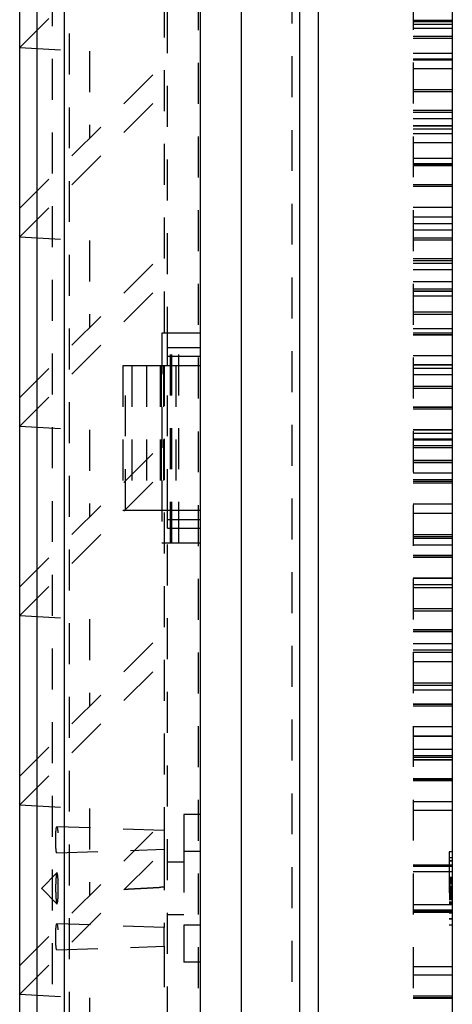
# Model space of a CAD drawing. Extents: x 1.5 to 27.9, y 0.7 to 20.5.
# Tile 33 of 34: x 17.8 to 19.1, y 7.2 to 10.2. Entities that reach past the tile are written whole.
import ezdxf

# ---------------------------------------------------------------- set-up
doc = ezdxf.new("R2010")
doc.units = 0
doc.linetypes.add('HIDDEN', pattern=[0.1875, 0.125, -0.0625])
doc.layers.add('ACSRY', color=30, linetype='CONTINUOUS')

# ---------------------------------------------------------------- blocks, each defined once
blk = doc.blocks.new('*E5')
at = {"layer": 'ACSRY', "color": 30, "linetype": 'HIDDEN'}
blk.add_circle((0, 0), 1, dxfattribs=at)
blk = doc.blocks.new('*E6')
at = {"layer": 'ACSRY', "color": 30, "linetype": 'HIDDEN'}
blk.add_circle((0, 0), 1, dxfattribs=at)

msp = doc.modelspace()

# ---------------------------------------------------------------- linework, layer by layer
at = {"layer": 'ACSRY', "color": 30, "linetype": 'CONTINUOUS'}
for p, q in [((17.7879, 1.8062), (17.7879, 13.3876)), ((18.3387, 13.1524), (18.3387, 2.0414)), ((18.6418, 13.1407), (18.6418, 2.053)), ((18.6987, 13.1378), (18.6987, 2.056)), ((17.8398, 13.1307), (17.8398, 2.0631)), ((17.9247, 2.0631), (17.9247, 13.1307)), ((18.4637, 13.1069), (18.4637, 2.0869)), ((19.1087, 13.1163), (19.1087, 2.0775)), ((17.7877, 10.1637), (17.7879, 10.1639)), ((17.7877, 10.1637), (17.7879, 10.1637)), ((17.7877, 9.6734), (17.7879, 9.6736)), ((17.7877, 9.5857), (17.7879, 9.5859)), ((17.7877, 9.5857), (17.7879, 9.5857)), ((17.7877, 9.0954), (17.7879, 9.0956)), ((17.7877, 9.0077), (17.7879, 9.0077)), ((17.7877, 9.0077), (17.7879, 9.0077)), ((17.7877, 8.5174), (17.7879, 8.5176)), ((17.7877, 8.4297), (17.7879, 8.4297)), ((17.7877, 8.4297), (17.7879, 8.4297)), ((17.7877, 7.9394), (17.7879, 7.9396)), ((17.7877, 7.8517), (17.7879, 7.8517)), ((17.7877, 7.8517), (17.7879, 7.8517)), ((17.7877, 7.3614), (17.7879, 7.3616)), ((17.7877, 7.2737), (17.7879, 7.2737)), ((17.7877, 7.2737), (17.7879, 7.2737))]:
    msp.add_line(p, q, dxfattribs=at)
at = {"layer": 'ACSRY', "color": 30, "linetype": 'HIDDEN'}
for p, q in [((17.9386, 13.1311), (17.9386, 2.0626)), ((18.3335, 2.117), (18.3335, 13.0768)), ((18.6187, 13.0619), (18.6187, 2.1319)), ((18.9887, 13.0425), (18.9887, 2.1513)), ((17.8877, 3.0293), (17.8877, 12.1645)), ((18.2287, 12.1194), (18.2287, 7.7734)), ((18.2387, 9.2469), (18.2387, 10.9119)), ((17.7879, 10.1639), (18.2287, 10.6047)), ((19.1087, 10.246), (18.9887, 10.246)), ((19.1087, 10.2425), (18.9887, 10.2425)), ((19.1087, 10.2335), (18.9887, 10.2335)), ((18.9887, 10.2225), (19.1087, 10.2225)), ((18.9887, 10.1986), (19.1087, 10.1986)), ((18.9887, 10.1927), (19.1087, 10.1927)), ((17.7879, 10.1637), (18.0007, 10.1525)), ((18.0007, 10.1525), (18.0007, 9.8864)), ((19.1087, 10.1459), (18.9887, 10.1459)), ((17.7879, 9.6736), (18.2287, 10.1144)), ((19.1087, 10.1278), (18.9887, 10.1278)), ((18.9887, 10.1259), (19.1087, 10.1259)), ((18.9887, 10.0998), (19.1087, 10.0998)), ((17.7879, 9.5859), (18.2287, 10.0267)), ((19.1087, 10.0347), (18.9887, 10.0347)), ((19.1087, 10.0285), (18.9887, 10.0285)), ((18.9887, 9.9722), (19.1087, 9.9722)), ((18.9887, 9.9664), (19.1087, 9.9664)), ((19.1087, 9.9458), (18.9887, 9.9458)), ((18.9887, 9.9258), (19.1087, 9.9258)), ((19.1087, 9.9234), (18.9887, 9.9234)), ((18.9887, 9.9153), (19.1087, 9.9153)), ((18.9887, 9.9015), (19.1087, 9.9015)), ((18.9887, 9.8735), (19.1087, 9.8735)), ((18.9887, 9.8258), (19.1087, 9.8258)), ((19.1087, 9.8084), (18.9887, 9.8084)), ((18.9887, 9.8058), (19.1087, 9.8058)), ((19.1087, 9.8022), (18.9887, 9.8022)), ((18.9887, 9.7459), (19.1087, 9.7459)), ((18.9887, 9.74), (19.1087, 9.74)), ((19.1087, 9.6752), (18.9887, 9.6752)), ((18.9887, 9.6472), (19.1087, 9.6472)), ((19.1087, 9.6257), (18.9887, 9.6257)), ((19.1087, 9.6057), (18.9887, 9.6057)), ((17.7879, 9.5857), (18.0007, 9.5745)), ((18.0007, 9.5745), (18.0007, 9.3084)), ((19.1087, 9.582), (18.9887, 9.582)), ((19.1087, 9.5758), (18.9887, 9.5758)), ((17.7879, 9.0956), (18.2287, 9.5364)), ((18.9887, 9.5196), (19.1087, 9.5196)), ((18.9887, 9.5137), (19.1087, 9.5137)), ((18.9887, 9.5056), (19.1087, 9.5056)), ((18.9887, 9.4856), (19.1087, 9.4856)), ((17.7879, 9.0077), (18.2287, 9.4487)), ((19.1087, 9.4488), (18.9887, 9.4488)), ((19.1087, 9.4258), (18.9887, 9.4258)), ((18.9887, 9.4209), (19.1087, 9.4209)), ((19.1087, 9.4192), (18.9887, 9.4192)), ((18.9887, 9.4058), (19.1087, 9.4058)), ((19.1087, 9.3557), (18.9887, 9.3557)), ((18.9887, 9.3494), (19.1087, 9.3494)), ((18.3387, 9.2919), (18.2217, 9.2919)), ((18.2217, 9.2919), (18.2217, 8.6519)), ((18.2477, 8.6519), (18.2477, 9.2919)), ((18.2523, 8.6519), (18.2523, 9.2919)), ((18.2738, 8.6519), (18.2738, 9.2919)), ((19.1087, 9.3054), (18.9887, 9.3054)), ((18.9887, 9.2932), (19.1087, 9.2932)), ((18.9887, 9.2873), (19.1087, 9.2873)), ((19.1087, 9.2855), (18.9887, 9.2855)), ((18.2387, 9.2219), (18.2387, 9.2469)), ((18.3387, 9.2469), (18.2387, 9.2469)), ((18.2387, 9.2219), (18.3387, 9.2219)), ((18.2387, 9.1919), (18.2387, 9.2219)), ((19.1087, 9.2225), (18.9887, 9.2225)), ((18.1111, 9.1919), (18.1025, 9.1919)), ((18.1025, 9.1919), (18.1025, 8.7519)), ((18.1749, 9.1919), (18.1111, 9.1919)), ((18.1111, 8.7519), (18.1111, 9.1919)), ((18.1305, 9.1919), (18.1305, 8.7519)), ((18.2167, 9.1919), (18.1749, 9.1919)), ((18.1749, 9.1919), (18.1749, 8.7519)), ((18.2267, 9.1919), (18.2167, 9.1919)), ((18.2167, 9.1919), (18.2167, 8.7519)), ((18.22, 9.1919), (18.22, 8.7519)), ((18.2641, 9.1919), (18.2267, 9.1919)), ((18.2267, 9.1919), (18.2267, 8.7519)), ((18.2387, 8.7519), (18.2387, 9.1919)), ((18.3387, 9.1919), (18.2641, 9.1919)), ((18.2641, 9.1919), (18.2641, 8.7519)), ((19.1087, 9.1946), (18.9887, 9.1946)), ((19.1087, 9.1942), (18.9887, 9.1942)), ((18.9887, 9.1853), (19.1087, 9.1853)), ((18.9887, 9.1653), (19.1087, 9.1653)), ((19.1087, 9.1293), (18.9887, 9.1293)), ((18.9887, 9.1234), (19.1087, 9.1234)), ((19.1087, 9.123), (18.9887, 9.123)), ((18.9887, 9.0668), (19.1087, 9.0668)), ((18.9887, 9.0663), (19.1087, 9.0663)), ((18.9887, 9.0609), (19.1087, 9.0609)), ((17.7879, 9.0077), (18.0007, 8.9965)), ((18.0007, 8.9965), (18.0007, 8.7304)), ((19.1087, 8.9965), (18.9887, 8.9965)), ((19.1087, 8.9961), (18.9887, 8.9961)), ((17.7879, 8.5176), (18.2287, 8.9584)), ((19.1087, 8.9851), (18.9887, 8.9851)), ((18.9887, 8.9683), (19.1087, 8.9683)), ((19.1087, 8.9677), (18.9887, 8.9677)), ((19.1087, 8.9651), (18.9887, 8.9651)), ((19.1087, 8.9474), (18.9887, 8.9474)), ((18.9887, 8.9424), (19.1087, 8.9424)), ((19.1087, 8.9029), (18.9887, 8.9029)), ((18.9887, 8.897), (19.1087, 8.897)), ((17.7879, 8.4297), (18.2287, 8.8707)), ((19.1087, 8.8965), (18.9887, 8.8965)), ((18.9887, 8.8649), (19.1087, 8.8649)), ((18.9887, 8.8449), (19.1087, 8.8449)), ((18.9887, 8.8404), (19.1087, 8.8404)), ((18.9887, 8.8398), (19.1087, 8.8398)), ((18.9887, 8.8345), (19.1087, 8.8345)), ((18.1025, 8.7519), (18.1111, 8.7519)), ((18.1111, 8.7519), (18.1749, 8.7519)), ((18.1749, 8.7519), (18.2167, 8.7519)), ((18.2167, 8.7519), (18.2267, 8.7519)), ((18.2267, 8.7519), (18.2641, 8.7519)), ((18.2387, 8.7219), (18.2387, 8.7519)), ((18.2641, 8.7519), (18.3387, 8.7519)), ((19.1087, 8.7702), (18.9887, 8.7702)), ((19.1087, 8.7697), (18.9887, 8.7697)), ((18.2387, 8.6969), (18.2387, 8.7219)), ((18.3387, 8.7219), (18.2387, 8.7219)), ((18.9887, 8.742), (19.1087, 8.742)), ((19.1087, 8.7413), (18.9887, 8.7413)), ((18.2387, 6.4969), (18.2387, 8.6969)), ((18.2387, 8.6969), (18.3387, 8.6969)), ((19.1087, 8.6764), (18.9887, 8.6764)), ((18.9887, 8.6706), (19.1087, 8.6706)), ((19.1087, 8.6699), (18.9887, 8.6699)), ((19.1087, 8.6646), (18.9887, 8.6646)), ((18.2217, 8.6519), (18.3387, 8.6519)), ((19.1087, 8.6446), (18.9887, 8.6446)), ((18.9887, 8.6139), (19.1087, 8.6139)), ((18.9887, 8.6132), (19.1087, 8.6132)), ((18.9887, 8.608), (19.1087, 8.608)), ((19.1087, 8.5438), (18.9887, 8.5438)), ((19.1087, 8.5432), (18.9887, 8.5432)), ((18.9887, 8.5242), (19.1087, 8.5242)), ((18.9887, 8.5156), (19.1087, 8.5156)), ((19.1087, 8.5147), (18.9887, 8.5147)), ((19.1087, 8.4499), (18.9887, 8.4499)), ((17.7879, 8.4297), (18.0007, 8.4185)), ((18.0007, 8.4185), (18.0007, 8.1524)), ((18.9887, 8.444), (19.1087, 8.444)), ((19.1087, 8.4432), (18.9887, 8.4432)), ((18.9887, 8.3872), (19.1087, 8.3872)), ((18.9887, 8.3863), (19.1087, 8.3863)), ((17.7879, 7.9396), (18.2287, 8.3804)), ((18.9887, 8.3814), (19.1087, 8.3814)), ((19.1087, 8.3436), (18.9887, 8.3436)), ((19.1087, 8.3237), (18.9887, 8.3237)), ((19.1087, 8.3173), (18.9887, 8.3173)), ((19.1087, 8.3165), (18.9887, 8.3165)), ((17.7879, 7.8517), (18.2287, 8.2927)), ((18.9887, 8.2892), (19.1087, 8.2892)), ((19.1087, 8.288), (18.9887, 8.288)), ((19.1087, 8.2231), (18.9887, 8.2231)), ((18.9887, 8.2173), (19.1087, 8.2173)), ((19.1087, 8.2162), (18.9887, 8.2162)), ((18.9887, 8.2028), (19.1087, 8.2028)), ((18.9887, 8.1602), (19.1087, 8.1602)), ((18.9887, 8.159), (19.1087, 8.159)), ((18.9887, 8.1544), (19.1087, 8.1544)), ((19.1087, 8.0905), (18.9887, 8.0905)), ((19.1087, 8.0895), (18.9887, 8.0895)), ((18.9887, 8.0626), (19.1087, 8.0626)), ((19.1087, 8.0607), (18.9887, 8.0607)), ((19.1087, 8.0211), (18.9887, 8.0211)), ((19.1087, 8.0014), (18.9887, 8.0014)), ((19.1087, 7.9959), (18.9887, 7.9959)), ((18.9887, 7.99), (19.1087, 7.99)), ((19.1087, 7.9883), (18.9887, 7.9883)), ((18.9887, 7.9322), (19.1087, 7.9322)), ((18.9887, 7.9301), (19.1087, 7.9301)), ((18.9887, 7.9264), (19.1087, 7.9264)), ((17.7879, 7.8517), (18.0007, 7.8405)), ((19.1087, 7.8615), (18.9887, 7.8615)), ((18.0007, 7.8405), (18.0007, 7.5744)), ((18.2887, 7.822), (18.2887, 7.7095)), ((18.3387, 7.822), (18.2887, 7.822)), ((18.9887, 7.8357), (19.1087, 7.8357)), ((17.7879, 7.3616), (18.2287, 7.8024)), ((18.2287, 7.7734), (17.9011, 7.7848)), ((18.2287, 7.7734), (18.2287, 7.7164)), ((17.7879, 7.2737), (18.2287, 7.7147)), ((17.9012, 7.7049), (18.2287, 7.7164)), ((18.2287, 7.7164), (18.2287, 7.4774)), ((18.2887, 7.7095), (18.2887, 7.4843)), ((18.3387, 7.7095), (18.2887, 7.7095)), ((19.1087, 7.7079), (19.0987, 7.7079)), ((19.0987, 7.7079), (19.0987, 7.4859)), ((18.2887, 7.6769), (18.2387, 7.6769)), ((18.9887, 7.6692), (19.1087, 7.6692)), ((19.1087, 7.6669), (18.9887, 7.6669)), ((19.1087, 7.665), (18.9887, 7.665)), ((19.1087, 7.6899), (19.0987, 7.6899)), ((19.1087, 7.6807), (19.0987, 7.6807)), ((19.1087, 7.6798), (19.0987, 7.6798)), ((17.9012, 7.6438), (17.8552, 7.5978)), ((19.1087, 7.6636), (18.9887, 7.6636)), ((19.1087, 7.6469), (18.9887, 7.6469)), ((19.0987, 7.6483), (19.1087, 7.6483)), ((19.1087, 7.6296), (19.0987, 7.6296)), ((19.0987, 7.6271), (19.1087, 7.6271)), ((19.1087, 7.6264), (19.0987, 7.6265)), ((19.1087, 7.6256), (19.0987, 7.6256)), ((19.0987, 7.6236), (19.0987, 7.6236)), ((19.1087, 7.6236), (19.0987, 7.6236)), ((19.0987, 7.6207), (19.1087, 7.6207)), ((19.1087, 7.6203), (19.0987, 7.6203)), ((19.1087, 7.6182), (19.0987, 7.6182)), ((19.1087, 7.6173), (19.0987, 7.6173)), ((19.0987, 7.6167), (19.1087, 7.6167)), ((19.0987, 7.6157), (19.1087, 7.6157)), ((19.0987, 7.6147), (19.1087, 7.6147)), ((19.1087, 7.6135), (19.0987, 7.6135)), ((19.1087, 7.6123), (19.0987, 7.6123)), ((19.1087, 7.6109), (19.0987, 7.6109)), ((19.1087, 7.6097), (19.0987, 7.6097)), ((19.1087, 7.6236), (19.1087, 7.6236)), ((17.8552, 7.596), (17.9012, 7.55)), ((19.1087, 7.6041), (19.0987, 7.6041)), ((19.1087, 7.6034), (19.0987, 7.6034)), ((19.0987, 7.6009), (19.1087, 7.6009)), ((19.0987, 7.5979), (19.1087, 7.5979)), ((19.1087, 7.5949), (19.0987, 7.5949)), ((19.1087, 7.5921), (19.0987, 7.5921)), ((19.1087, 7.5916), (19.0987, 7.5916)), ((19.1087, 7.5904), (19.0987, 7.5904)), ((19.1087, 7.5883), (19.0987, 7.5883)), ((19.0987, 7.587), (19.1087, 7.587)), ((19.1087, 7.586), (19.0987, 7.586)), ((19.0987, 7.5825), (19.1087, 7.5825)), ((19.1087, 7.582), (19.0987, 7.582)), ((19.1087, 7.581), (19.0987, 7.581)), ((19.0987, 7.5805), (19.1087, 7.5805)), ((19.0987, 7.5792), (19.1087, 7.5792)), ((19.1087, 7.5786), (19.0987, 7.5786)), ((19.1087, 7.5776), (19.0987, 7.5776)), ((19.1087, 7.5769), (19.0987, 7.5769)), ((19.0987, 7.5764), (19.1087, 7.5764)), ((19.1087, 7.5755), (19.0987, 7.5755)), ((19.0987, 7.5746), (19.1087, 7.5746)), ((19.1087, 7.5469), (18.9887, 7.5469)), ((19.0987, 7.5728), (19.1087, 7.5728)), ((19.0987, 7.5715), (19.1087, 7.5715)), ((19.0987, 7.571), (19.1087, 7.571)), ((19.0987, 7.5685), (19.1087, 7.5685)), ((19.1087, 7.5635), (19.0987, 7.5636)), ((19.1087, 7.5621), (19.0987, 7.5621)), ((19.0987, 7.5557), (19.1087, 7.5557)), ((19.0987, 7.5546), (19.1087, 7.5546)), ((19.0987, 7.5541), (19.1087, 7.5541)), ((19.0987, 7.5517), (19.1087, 7.5517)), ((19.0987, 7.5508), (19.1087, 7.5508)), ((19.0987, 7.5498), (19.1087, 7.5498)), ((19.0987, 7.5492), (19.1087, 7.5492)), ((18.2387, 7.5169), (18.2887, 7.5169)), ((19.1087, 7.5301), (18.9887, 7.5301)), ((19.1087, 7.5287), (18.9887, 7.5287)), ((19.1087, 7.5269), (18.9887, 7.5269)), ((18.9887, 7.5246), (19.1087, 7.5246)), ((19.0987, 7.5232), (19.1087, 7.5232)), ((19.0987, 7.5218), (19.1087, 7.5218)), ((18.2287, 7.4774), (17.9012, 7.4888)), ((18.2887, 7.4843), (18.2887, 7.3717)), ((18.3387, 7.4843), (18.2887, 7.4843)), ((19.0987, 7.5045), (19.1087, 7.5045)), ((19.0987, 7.5035), (19.1087, 7.5035)), ((19.0987, 7.4859), (19.1087, 7.4859)), ((18.2287, 7.4204), (18.2287, 7.4774)), ((17.9011, 7.4089), (18.2287, 7.4204)), ((18.2287, 7.4204), (18.2287, 3.0744)), ((18.3387, 7.3717), (18.2887, 7.3717)), ((18.9887, 7.358), (19.1087, 7.358)), ((19.1087, 7.3322), (18.9887, 7.3322)), ((17.7879, 7.2737), (18.0007, 7.2625)), ((18.0007, 7.2625), (18.0007, 6.9964)), ((19.1087, 7.2674), (18.9887, 7.2674)), ((18.9887, 7.2636), (19.1087, 7.2636)), ((18.9887, 7.2615), (19.1087, 7.2615))]:
    msp.add_line(p, q, dxfattribs=at)
for points in [[(17.9045, 7.6302), (17.9041, 7.6341, 0.005839), (17.9037, 7.6374, 0.00756), (17.9032, 7.6401, 0.012389), (17.9027, 7.6421, 0.024237), (17.9022, 7.6434, 0.057491), (17.9016, 7.6439, 0.244526), (17.9009, 7.6434, 0.255045), (17.9003, 7.6418, 0.060631), (17.8997, 7.639, 0.023288), (17.8992, 7.6353, 0.012918), (17.8987, 7.6305, 0.008222), (17.8983, 7.6251, 0.005877), (17.8979, 7.6193, 0.004583), (17.8977, 7.6131, 0.003736), (17.8975, 7.607, 0.00324), (17.8974, 7.6011, 0.00273), (17.8974, 7.5954, 0.002781), (17.8975, 7.5896, 0.002863), (17.8976, 7.5836, 0.002862), (17.8978, 7.5774, 0.003469), (17.8981, 7.5714, 0.004153), (17.8985, 7.5657, 0.005199), (17.8989, 7.5607, 0.006911), (17.8995, 7.5564, 0.010152), (17.9, 7.5532, 0.017398), (17.9006, 7.551, 0.035707), (17.9013, 7.55, 0.122023), (17.9019, 7.55, 0.415902), (17.9024, 7.5509, 0.106602), (17.903, 7.5527, 0.032909), (17.9035, 7.555, 0.017863), (17.9039, 7.5582, 0.011327), (17.9044, 7.5623, 0.006962), (17.9048, 7.5673, 0.005603), (17.9051, 7.5729, 0.004969), (17.9054, 7.5791, 0.004621), (17.9056, 7.5857, 0.00323), (17.9057, 7.5921, 0.001173), (17.9057, 7.5981, 0.00396), (17.9056, 7.6056, 0.007324), (17.9052, 7.6164, 0.004087), (17.9045, 7.6302, 0.002231)], [(17.8552, 7.5975), (17.8552, 7.5974, 0.000189), (17.8552, 7.5972, 0.000168), (17.8552, 7.5971, 0.000138), (17.8552, 7.597, 0.000126), (17.8552, 7.5969, 0.000098), (17.8552, 7.5967, 0.000019), (17.8552, 7.5966, -0.000013), (17.8552, 7.5965, -0.000001), (17.8552, 7.5964, 0.000004), (17.8552, 7.5963, 0), (17.8552, 7.5962, -0.000001), (17.8552, 7.5961, 0), (17.8552, 7.5961, 0), (17.8552, 7.596, 0), (17.8552, 7.596, 0), (17.8552, 7.596, 0), (17.8552, 7.596, 0), (17.8552, 7.596), (17.8552, 7.5961), (17.8552, 7.5962), (17.8552, 7.5962), (17.8552, 7.5963), (17.8552, 7.5965), (17.8552, 7.5966), (17.8552, 7.5967), (17.8552, 7.5968, 0), (17.8552, 7.5969), (17.8552, 7.597, 0), (17.8552, 7.5971, 0), (17.8552, 7.5972, 0), (17.8552, 7.5973, 0), (17.8552, 7.5974, -0.000002), (17.8552, 7.5975, 0), (17.8552, 7.5976, 0.000009), (17.8552, 7.5977, 0.000001), (17.8552, 7.5977, -0.000079), (17.8552, 7.5977, -0.000145), (17.8552, 7.5978, 0.009673), (17.8552, 7.5977, 0.005776), (17.8552, 7.5977, 0.000832), (17.8552, 7.5976, 0.000184), (17.8552, 7.5975, 0.000043)], [(18.2287, 7.6008), (18.2189, 7.6003, -0.000004), (18.2091, 7.5998, -0.000004), (18.1993, 7.5992, -0.000004), (18.1893, 7.5987, -0.000005), (18.1791, 7.5981, -0.000004), (18.1694, 7.5976, -0.000001), (18.1606, 7.5971, -0.000005), (18.1492, 7.5965, -0.000009), (18.1315, 7.5956, -0.000004), (18.1083, 7.5943, -0.000002)]]:
    msp.add_lwpolyline(points, format="xyb", dxfattribs=at)

# ---------------------------------------------------------------- block references
at = {"layer": 'ACSRY', "color": 30, "xscale": 0.039936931, "yscale": 0.003494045, "zscale": 0.039936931, "rotation": 270}
for name, p in [('*E6', (17.9012, 7.7449)), ('*E5', (17.9012, 7.4489))]:
    msp.add_blockref(name, p, dxfattribs=at)

doc.saveas('drawing.dxf')
